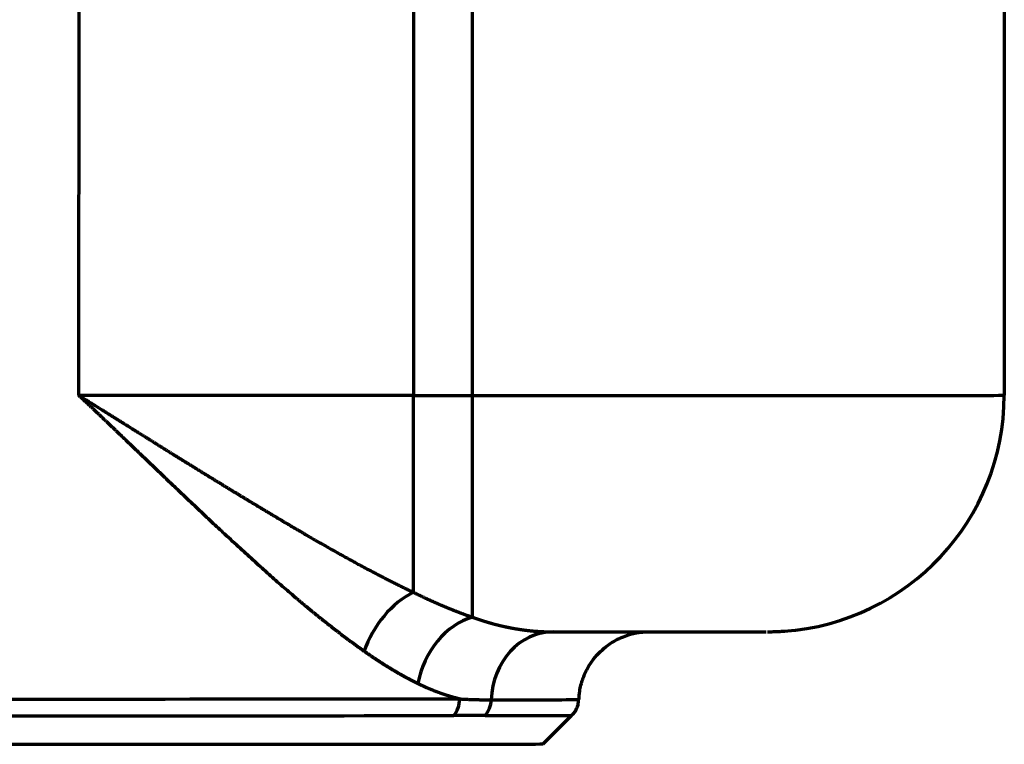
# Model space of a CAD drawing. Header units: millimetres. Extents: x -170 to 6906, y -2212 to 4257.
# Tile 22 of 256: x 1390 to 1473, y 1555 to 1616. Entities that reach past the tile are written whole.
import ezdxf

# ---------------------------------------------------------------- set-up
doc = ezdxf.new("R2010")
doc.units = ezdxf.units.MM
doc.layers.add('5', color=7, linetype='Continuous', true_color=0xffffff)

msp = doc.modelspace()

# ---------------------------------------------------------------- linework, layer by layer
at = {"layer": '5', "color": 0, "linetype": 'Continuous', "lineweight": 70}
for p, q in [((1394.553, 1584.507), (1394.561, 1644.507)), ((1422.861, 1644.505), (1422.853, 1584.505)), ((1427.856, 1584.504), (1427.864, 1644.504)), ((1472.864, 1644.525), (1472.855, 1584.525)), ((1422.853, 1584.505), (1427.856, 1584.504)), ((1433.851, 1555.035), (1436.273, 1557.456))]:
    msp.add_line(p, q, dxfattribs=at)
for centre, major_axis, ratio, start_param, end_param in [((1422.853, 1584.445), (100, -0.014), 0.000603, 1.5708, 1.857722), ((1422.853, 1584.517), (0.003, 20), 0.000004, 3.728281, 4.711786), ((1427.856, 1584.517), (0.003, 20), 0.000004, 3.495816, 4.711786), ((1427.855, 1584.532), (-45, 0.006), 0.000603, 1.5708, 3.141597), ((1452.855, 1584.528), (-20, -0.132), 1, 1.632133, 3.134845), ((1422.85, 1562.865), (3.228, 5.058), 0.62898, 0.792493, 1.951916), ((1427.852, 1560.131), (2.442, 5.481), 0.73994, 0.541763, 1.888698), ((1434.682, 1558.516), (-0.006, 6), 0.874312, 6.281942, 7.810793), ((1427.853, 1564.532), (25, -0.004), 0.000603, 4.989118, 6.18021), ((1377.852, 1558.872), (-59, 0.008), 0.000603, 0.00002, 2.547954), ((1425.1, 1558.846), (0.002, -2), 0.828911, 0.78432, 1.569718), ((1427.694, 1558.855), (0.002, -2), 0.874312, 0.784155, 1.527608), ((1377.852, 1558.795), (-59.005, 0.008), 0.000603, 2.634813, 3.141539), ((1377.851, 1557.458), (58.414, -0.008), 0.000603, 3.14228, 5.689546), ((1377.851, 1557.465), (58.421, -0.008), 0.000603, 5.776406, 6.28259), ((1377.851, 1555.043), (56, -0.008), 0.000603, 3.142266, 6.282503)]:
    msp.add_ellipse(centre, major_axis=major_axis, ratio=ratio, start_param=start_param, end_param=end_param, dxfattribs=at)
for points, knots in [([(1418.696, 1562.868), (1418.672, 1562.885), (1418.624, 1562.919), (1418.552, 1562.97), (1418.48, 1563.021), (1418.407, 1563.073), (1418.335, 1563.124), (1418.262, 1563.177), (1418.189, 1563.229), (1418.116, 1563.281), (1418.043, 1563.334), (1417.969, 1563.388), (1417.896, 1563.441), (1417.822, 1563.495), (1417.748, 1563.549), (1417.674, 1563.603), (1417.6, 1563.658), (1417.525, 1563.712), (1417.451, 1563.767), (1417.376, 1563.823), (1417.301, 1563.878), (1417.226, 1563.934), (1417.151, 1563.991), (1417.076, 1564.047), (1417, 1564.104), (1416.925, 1564.161), (1416.849, 1564.218), (1416.773, 1564.276), (1416.697, 1564.334), (1416.621, 1564.392), (1416.544, 1564.45), (1416.468, 1564.509), (1416.391, 1564.568), (1416.314, 1564.627), (1416.237, 1564.686), (1416.16, 1564.746), (1416.083, 1564.806), (1416.005, 1564.866), (1415.927, 1564.927), (1415.85, 1564.988), (1415.772, 1565.049), (1415.693, 1565.111), (1415.615, 1565.172), (1415.537, 1565.234), (1415.458, 1565.296), (1415.379, 1565.359), (1415.3, 1565.422), (1415.221, 1565.485), (1415.142, 1565.548), (1415.063, 1565.612), (1414.983, 1565.676), (1414.903, 1565.74), (1414.824, 1565.804), (1414.744, 1565.869), (1414.663, 1565.934), (1414.583, 1565.999), (1414.503, 1566.065), (1414.422, 1566.131), (1414.341, 1566.197), (1414.26, 1566.263), (1414.179, 1566.33), (1414.098, 1566.397), (1414.016, 1566.464), (1413.935, 1566.531), (1413.853, 1566.599), (1413.771, 1566.667), (1413.689, 1566.735), (1413.607, 1566.804), (1413.524, 1566.873), (1413.442, 1566.942), (1413.359, 1567.011), (1413.276, 1567.081), (1413.193, 1567.151), (1413.11, 1567.221), (1413.027, 1567.292), (1412.943, 1567.362), (1412.529, 1567.714), (1411.766, 1568.372), (1410.633, 1569.37), (1409.442, 1570.439), (1408.194, 1571.576), (1407.159, 1572.531), (1406.356, 1573.279), (1405.799, 1573.799), (1405.227, 1574.336), (1404.64, 1574.89), (1404.037, 1575.46), (1403.419, 1576.046), (1402.784, 1576.65), (1402.134, 1577.269), (1401.468, 1577.906), (1400.984, 1578.368), (1400.688, 1578.651), (1400.585, 1578.751), (1400.478, 1578.852), (1400.369, 1578.957), (1400.258, 1579.064), (1400.143, 1579.174), (1400.026, 1579.287), (1399.906, 1579.402), (1399.783, 1579.52), (1399.657, 1579.64), (1399.529, 1579.764), (1399.397, 1579.89), (1399.263, 1580.018), (1399.126, 1580.15), (1398.986, 1580.284), (1398.844, 1580.42), (1398.698, 1580.56), (1398.55, 1580.702), (1398.399, 1580.847), (1398.245, 1580.994), (1398.088, 1581.144), (1397.928, 1581.297), (1397.766, 1581.453), (1397.6, 1581.611), (1397.432, 1581.772), (1397.26, 1581.935), (1397.086, 1582.102), (1396.909, 1582.271), (1396.729, 1582.442), (1396.546, 1582.617), (1396.36, 1582.794), (1396.171, 1582.973), (1395.979, 1583.156), (1395.784, 1583.341), (1395.586, 1583.529), (1395.385, 1583.719), (1395.181, 1583.912), (1394.974, 1584.108), (1394.765, 1584.306), (1394.624, 1584.44), (1394.553, 1584.507)], [0, 0, 0, 0, 0.003138, 0.006281, 0.009429, 0.012581, 0.015739, 0.018902, 0.02207, 0.025243, 0.02842, 0.031603, 0.034791, 0.037984, 0.041182, 0.044386, 0.047594, 0.050807, 0.054026, 0.05725, 0.060478, 0.063712, 0.066951, 0.070196, 0.073445, 0.0767, 0.07996, 0.083225, 0.086495, 0.089771, 0.093052, 0.096338, 0.099629, 0.102926, 0.106228, 0.109535, 0.112848, 0.116166, 0.119489, 0.122818, 0.126152, 0.129491, 0.132836, 0.136186, 0.139541, 0.142902, 0.146268, 0.14964, 0.153017, 0.1564, 0.159788, 0.163181, 0.16658, 0.169985, 0.173395, 0.17681, 0.180231, 0.183658, 0.18709, 0.190528, 0.193971, 0.197419, 0.200874, 0.204333, 0.207799, 0.21127, 0.214747, 0.218229, 0.221717, 0.22521, 0.228709, 0.232214, 0.235724, 0.23924, 0.242762, 0.246289, 0.249823, 0.295259, 0.342903, 0.392769, 0.444868, 0.499213, 0.521641, 0.544658, 0.568265, 0.592461, 0.617248, 0.642626, 0.668595, 0.695156, 0.722309, 0.750055, 0.754145, 0.758346, 0.762658, 0.76708, 0.771613, 0.776257, 0.781011, 0.785876, 0.790852, 0.795938, 0.801135, 0.806443, 0.811862, 0.817391, 0.823031, 0.828781, 0.834642, 0.840614, 0.846697, 0.85289, 0.859194, 0.865608, 0.872134, 0.87877, 0.885516, 0.892374, 0.899342, 0.906421, 0.91361, 0.92091, 0.928321, 0.935843, 0.943475, 0.951218, 0.959071, 0.967036, 0.975111, 0.983296, 0.991593, 1, 1, 1, 1]), ([(1394.553, 1584.507), (1394.608, 1584.473), (1394.717, 1584.405), (1394.882, 1584.303), (1395.045, 1584.201), (1395.208, 1584.1), (1395.369, 1583.999), (1395.531, 1583.899), (1395.691, 1583.799), (1395.85, 1583.7), (1396.009, 1583.601), (1396.167, 1583.502), (1396.324, 1583.404), (1396.48, 1583.307), (1396.636, 1583.21), (1396.79, 1583.113), (1396.944, 1583.017), (1397.098, 1582.921), (1397.25, 1582.825), (1397.402, 1582.731), (1397.553, 1582.636), (1397.703, 1582.542), (1397.852, 1582.449), (1398.001, 1582.355), (1398.149, 1582.263), (1398.296, 1582.171), (1398.442, 1582.079), (1398.588, 1581.988), (1398.733, 1581.897), (1398.877, 1581.807), (1399.02, 1581.717), (1399.163, 1581.628), (1399.305, 1581.539), (1399.446, 1581.45), (1399.586, 1581.362), (1399.726, 1581.275), (1399.865, 1581.188), (1400.003, 1581.101), (1400.141, 1581.015), (1400.278, 1580.93), (1400.414, 1580.845), (1400.549, 1580.76), (1400.683, 1580.676), (1400.817, 1580.592), (1400.95, 1580.509), (1401.083, 1580.427), (1401.214, 1580.344), (1401.345, 1580.263), (1401.475, 1580.182), (1401.605, 1580.101), (1401.734, 1580.021), (1401.862, 1579.941), (1401.989, 1579.861), (1402.115, 1579.783), (1402.241, 1579.704), (1402.366, 1579.626), (1402.491, 1579.549), (1402.614, 1579.472), (1402.737, 1579.396), (1402.86, 1579.32), (1402.981, 1579.244), (1403.102, 1579.169), (1403.222, 1579.095), (1403.342, 1579.021), (1403.46, 1578.948), (1403.578, 1578.875), (1403.695, 1578.802), (1403.812, 1578.73), (1403.928, 1578.658), (1404.043, 1578.587), (1404.157, 1578.517), (1404.271, 1578.446), (1404.384, 1578.377), (1404.496, 1578.308), (1404.608, 1578.239), (1404.719, 1578.171), (1404.829, 1578.103), (1404.938, 1578.036), (1405.047, 1577.969), (1405.155, 1577.903), (1405.262, 1577.837), (1405.369, 1577.771), (1405.474, 1577.707), (1405.58, 1577.642), (1405.684, 1577.578), (1405.788, 1577.515), (1405.891, 1577.452), (1405.993, 1577.389), (1406.094, 1577.327), (1406.195, 1577.265), (1406.295, 1577.204), (1406.395, 1577.144), (1406.494, 1577.084), (1406.592, 1577.024), (1406.689, 1576.965), (1406.785, 1576.906), (1406.881, 1576.847), (1406.976, 1576.789), (1407.071, 1576.732), (1407.164, 1576.675), (1407.257, 1576.619), (1407.35, 1576.563), (1407.441, 1576.507), (1407.532, 1576.452), (1407.622, 1576.397), (1407.711, 1576.343), (1407.8, 1576.289), (1407.888, 1576.236), (1407.975, 1576.183), (1408.062, 1576.131), (1408.148, 1576.079), (1408.233, 1576.027), (1408.317, 1575.976), (1408.401, 1575.925), (1408.484, 1575.875), (1408.566, 1575.825), (1408.647, 1575.776), (1408.728, 1575.727), (1408.808, 1575.679), (1408.887, 1575.631), (1409.012, 1575.555), (1409.184, 1575.451), (1409.401, 1575.32), (1409.617, 1575.19), (1409.832, 1575.06), (1410.047, 1574.931), (1410.26, 1574.802), (1410.473, 1574.675), (1410.685, 1574.548), (1410.896, 1574.422), (1411.105, 1574.296), (1411.315, 1574.172), (1411.523, 1574.048), (1411.73, 1573.925), (1411.936, 1573.802), (1412.142, 1573.68), (1412.346, 1573.56), (1412.55, 1573.439), (1412.753, 1573.32), (1412.955, 1573.201), (1413.156, 1573.084), (1413.356, 1572.967), (1413.555, 1572.85), (1413.754, 1572.735), (1413.951, 1572.62), (1414.148, 1572.506), (1414.344, 1572.393), (1414.539, 1572.281), (1414.733, 1572.17), (1414.926, 1572.059), (1415.118, 1571.949), (1415.31, 1571.84), (1415.5, 1571.732), (1415.69, 1571.624), (1415.879, 1571.518), (1416.067, 1571.412), (1416.254, 1571.307), (1416.44, 1571.203), (1416.625, 1571.099), (1416.809, 1570.997), (1416.993, 1570.895), (1417.175, 1570.794), (1417.357, 1570.694), (1417.538, 1570.595), (1417.718, 1570.497), (1417.897, 1570.399), (1418.075, 1570.302), (1418.253, 1570.206), (1418.429, 1570.111), (1418.605, 1570.017), (1418.779, 1569.924), (1418.953, 1569.831), (1419.126, 1569.739), (1419.298, 1569.648), (1419.469, 1569.558), (1419.639, 1569.469), (1419.808, 1569.381), (1419.977, 1569.293), (1420.144, 1569.207), (1420.311, 1569.121), (1420.476, 1569.036), (1420.641, 1568.952), (1420.805, 1568.868), (1420.968, 1568.786), (1421.13, 1568.704), (1421.291, 1568.623), (1421.451, 1568.544), (1421.61, 1568.464), (1421.768, 1568.386), (1421.926, 1568.309), (1422.082, 1568.232), (1422.238, 1568.156), (1422.392, 1568.081), (1422.546, 1568.007), (1422.698, 1567.934), (1422.8, 1567.886), (1422.85, 1567.862)], [0, 0, 0, 0, 0.005644, 0.011263, 0.016858, 0.022428, 0.027973, 0.033493, 0.038989, 0.04446, 0.049907, 0.055329, 0.060727, 0.0661, 0.071449, 0.076773, 0.082072, 0.087347, 0.092598, 0.097824, 0.103026, 0.108203, 0.113356, 0.118484, 0.123589, 0.128668, 0.133724, 0.138755, 0.143761, 0.148744, 0.153702, 0.158635, 0.163545, 0.16843, 0.173291, 0.178127, 0.182939, 0.187727, 0.192491, 0.19723, 0.201945, 0.206636, 0.211303, 0.215945, 0.220563, 0.225157, 0.229726, 0.234272, 0.238793, 0.24329, 0.247762, 0.252211, 0.256635, 0.261035, 0.265411, 0.269762, 0.274089, 0.278392, 0.282671, 0.286926, 0.291156, 0.295362, 0.299544, 0.303701, 0.307835, 0.311944, 0.316029, 0.320089, 0.324126, 0.328138, 0.332126, 0.336089, 0.340028, 0.343943, 0.347834, 0.3517, 0.355543, 0.35936, 0.363154, 0.366923, 0.370668, 0.374389, 0.378085, 0.381757, 0.385404, 0.389028, 0.392626, 0.396201, 0.399751, 0.403277, 0.406778, 0.410256, 0.413708, 0.417136, 0.42054, 0.42392, 0.427275, 0.430605, 0.433911, 0.437193, 0.44045, 0.443683, 0.446892, 0.450075, 0.453235, 0.45637, 0.45948, 0.462566, 0.465627, 0.468664, 0.471676, 0.474664, 0.477627, 0.480566, 0.48348, 0.486369, 0.489234, 0.492074, 0.49489, 0.497681, 0.500448, 0.508132, 0.515789, 0.523417, 0.531018, 0.538591, 0.546136, 0.553654, 0.561144, 0.568606, 0.57604, 0.583447, 0.590826, 0.598177, 0.605501, 0.612797, 0.620065, 0.627306, 0.634519, 0.641705, 0.648863, 0.655993, 0.663096, 0.670171, 0.677219, 0.684239, 0.691231, 0.698196, 0.705133, 0.712043, 0.718925, 0.725779, 0.732606, 0.739406, 0.746178, 0.752922, 0.759639, 0.766328, 0.772989, 0.779623, 0.786229, 0.792808, 0.799359, 0.805882, 0.812378, 0.818846, 0.825287, 0.831699, 0.838085, 0.844442, 0.850772, 0.857074, 0.863349, 0.869596, 0.875815, 0.882006, 0.88817, 0.894306, 0.900414, 0.906494, 0.912547, 0.918572, 0.924569, 0.930538, 0.93648, 0.942393, 0.948279, 0.954137, 0.959968, 0.96577, 0.971545, 0.977292, 0.98301, 0.988702, 0.994365, 1, 1, 1, 1]), ([(1422.85, 1567.862), (1422.876, 1567.849), (1422.927, 1567.824), (1423.003, 1567.787), (1423.08, 1567.75), (1423.155, 1567.713), (1423.231, 1567.677), (1423.306, 1567.641), (1423.381, 1567.605), (1423.456, 1567.569), (1423.531, 1567.534), (1423.605, 1567.499), (1423.679, 1567.464), (1423.753, 1567.429), (1423.826, 1567.395), (1423.899, 1567.361), (1423.972, 1567.327), (1424.045, 1567.294), (1424.117, 1567.261), (1424.189, 1567.228), (1424.261, 1567.195), (1424.332, 1567.163), (1424.404, 1567.131), (1424.475, 1567.099), (1424.546, 1567.067), (1424.616, 1567.036), (1424.686, 1567.005), (1424.756, 1566.974), (1424.826, 1566.944), (1424.895, 1566.913), (1424.964, 1566.883), (1425.033, 1566.854), (1425.102, 1566.824), (1425.17, 1566.795), (1425.238, 1566.766), (1425.306, 1566.737), (1425.373, 1566.708), (1425.441, 1566.68), (1425.508, 1566.652), (1425.574, 1566.624), (1425.641, 1566.597), (1425.707, 1566.569), (1425.773, 1566.542), (1425.838, 1566.516), (1425.904, 1566.489), (1425.969, 1566.463), (1426.034, 1566.437), (1426.098, 1566.411), (1426.162, 1566.385), (1426.226, 1566.36), (1426.29, 1566.334), (1426.354, 1566.309), (1426.417, 1566.285), (1426.48, 1566.26), (1426.542, 1566.236), (1426.605, 1566.212), (1426.667, 1566.188), (1426.729, 1566.165), (1426.79, 1566.141), (1426.852, 1566.118), (1426.913, 1566.095), (1426.974, 1566.073), (1427.034, 1566.05), (1427.094, 1566.028), (1427.154, 1566.006), (1427.214, 1565.984), (1427.273, 1565.963), (1427.333, 1565.941), (1427.391, 1565.92), (1427.45, 1565.899), (1427.508, 1565.878), (1427.566, 1565.858), (1427.624, 1565.837), (1427.682, 1565.817), (1427.739, 1565.797), (1427.796, 1565.778), (1427.834, 1565.765), (1427.853, 1565.758)], [0, 0, 0, 0, 0.015004, 0.029963, 0.044877, 0.059746, 0.074569, 0.089347, 0.10408, 0.118767, 0.133409, 0.148006, 0.162557, 0.177064, 0.191525, 0.205941, 0.220311, 0.234637, 0.248917, 0.263152, 0.277342, 0.291486, 0.305585, 0.319639, 0.333648, 0.347612, 0.361531, 0.375404, 0.389232, 0.403015, 0.416753, 0.430446, 0.444093, 0.457696, 0.471253, 0.484765, 0.498233, 0.511654, 0.525031, 0.538363, 0.55165, 0.564891, 0.578088, 0.591239, 0.604346, 0.617407, 0.630423, 0.643394, 0.656321, 0.669202, 0.682038, 0.694829, 0.707575, 0.720276, 0.732932, 0.745543, 0.758109, 0.770631, 0.783107, 0.795538, 0.807924, 0.820266, 0.832562, 0.844814, 0.85702, 0.869182, 0.881299, 0.893371, 0.905398, 0.91738, 0.929317, 0.94121, 0.953058, 0.96486, 0.976618, 0.988332, 1, 1, 1, 1]), ([(1427.853, 1565.758), (1427.873, 1565.751), (1427.912, 1565.737), (1427.971, 1565.715), (1428.03, 1565.694), (1428.089, 1565.673), (1428.148, 1565.653), (1428.207, 1565.632), (1428.266, 1565.612), (1428.324, 1565.592), (1428.383, 1565.572), (1428.441, 1565.553), (1428.5, 1565.533), (1428.558, 1565.514), (1428.616, 1565.495), (1428.674, 1565.477), (1428.732, 1565.458), (1428.789, 1565.44), (1428.847, 1565.422), (1428.904, 1565.404), (1428.962, 1565.387), (1429.019, 1565.369), (1429.076, 1565.352), (1429.133, 1565.335), (1429.19, 1565.318), (1429.247, 1565.302), (1429.304, 1565.285), (1429.36, 1565.269), (1429.417, 1565.253), (1429.473, 1565.238), (1429.53, 1565.222), (1429.586, 1565.207), (1429.642, 1565.191), (1429.698, 1565.177), (1429.753, 1565.162), (1429.809, 1565.147), (1429.865, 1565.133), (1429.92, 1565.119), (1429.976, 1565.105), (1430.031, 1565.091), (1430.086, 1565.077), (1430.141, 1565.064), (1430.196, 1565.051), (1430.25, 1565.038), (1430.305, 1565.025), (1430.36, 1565.012), (1430.414, 1565), (1430.468, 1564.988), (1430.522, 1564.976), (1430.577, 1564.964), (1430.63, 1564.952), (1430.684, 1564.94), (1430.738, 1564.929), (1430.791, 1564.918), (1430.845, 1564.907), (1430.898, 1564.896), (1430.951, 1564.885), (1431.005, 1564.875), (1431.057, 1564.865), (1431.11, 1564.854), (1431.163, 1564.844), (1431.216, 1564.835), (1431.268, 1564.825), (1431.32, 1564.816), (1431.373, 1564.806), (1431.425, 1564.797), (1431.477, 1564.788), (1431.529, 1564.779), (1431.58, 1564.771), (1431.632, 1564.762), (1431.684, 1564.754), (1431.735, 1564.746), (1431.786, 1564.738), (1431.837, 1564.73), (1431.888, 1564.723), (1431.939, 1564.715), (1431.99, 1564.708), (1432.041, 1564.701), (1432.091, 1564.694), (1432.142, 1564.687), (1432.192, 1564.68), (1432.242, 1564.673), (1432.292, 1564.667), (1432.342, 1564.661), (1432.392, 1564.655), (1432.441, 1564.649), (1432.491, 1564.643), (1432.54, 1564.637), (1432.59, 1564.631), (1432.639, 1564.626), (1432.688, 1564.621), (1432.737, 1564.616), (1432.786, 1564.611), (1432.834, 1564.606), (1432.883, 1564.601), (1432.931, 1564.597), (1432.98, 1564.592), (1433.028, 1564.588), (1433.076, 1564.584), (1433.124, 1564.58), (1433.172, 1564.576), (1433.219, 1564.572), (1433.267, 1564.569), (1433.315, 1564.565), (1433.362, 1564.562), (1433.409, 1564.558), (1433.456, 1564.555), (1433.503, 1564.552), (1433.55, 1564.549), (1433.597, 1564.547), (1433.643, 1564.544), (1433.69, 1564.542), (1433.736, 1564.539), (1433.783, 1564.537), (1433.829, 1564.535), (1433.875, 1564.533), (1433.921, 1564.531), (1433.966, 1564.529), (1434.012, 1564.528), (1434.058, 1564.526), (1434.103, 1564.525), (1434.148, 1564.523), (1434.194, 1564.522), (1434.239, 1564.521), (1434.284, 1564.52), (1434.328, 1564.519), (1434.373, 1564.518), (1434.418, 1564.518), (1434.462, 1564.517), (1434.507, 1564.517), (1434.551, 1564.517), (1434.595, 1564.516), (1434.639, 1564.516), (1434.668, 1564.516), (1434.683, 1564.516)], [0, 0, 0, 0, 0.008159, 0.01631, 0.024452, 0.032586, 0.04071, 0.048826, 0.056934, 0.065032, 0.073122, 0.081203, 0.089276, 0.097339, 0.105394, 0.113441, 0.121478, 0.129507, 0.137526, 0.145537, 0.15354, 0.161533, 0.169518, 0.177493, 0.18546, 0.193418, 0.201367, 0.209308, 0.217239, 0.225162, 0.233076, 0.24098, 0.248876, 0.256763, 0.264641, 0.27251, 0.280371, 0.288222, 0.296064, 0.303898, 0.311722, 0.319537, 0.327344, 0.335142, 0.34293, 0.35071, 0.35848, 0.366242, 0.373995, 0.381738, 0.389473, 0.397199, 0.404915, 0.412623, 0.420321, 0.428011, 0.435692, 0.443363, 0.451026, 0.458679, 0.466324, 0.473959, 0.481585, 0.489203, 0.496811, 0.50441, 0.512, 0.519581, 0.527154, 0.534717, 0.542271, 0.549815, 0.557351, 0.564878, 0.572396, 0.579905, 0.587404, 0.594895, 0.602377, 0.609849, 0.617312, 0.624767, 0.632212, 0.639649, 0.647076, 0.654494, 0.661903, 0.669303, 0.676694, 0.684076, 0.691449, 0.698813, 0.706168, 0.713514, 0.720851, 0.728179, 0.735498, 0.742807, 0.750108, 0.7574, 0.764683, 0.771957, 0.779221, 0.786477, 0.793724, 0.800962, 0.808191, 0.81541, 0.822621, 0.829823, 0.837016, 0.8442, 0.851375, 0.858542, 0.865699, 0.872847, 0.879987, 0.887117, 0.894239, 0.901351, 0.908455, 0.91555, 0.922636, 0.929713, 0.936782, 0.943841, 0.950892, 0.957934, 0.964967, 0.971991, 0.979006, 0.986013, 0.993011, 1, 1, 1, 1]), ([(1436.881, 1558.783), (1436.88, 1559.025), (1436.918, 1559.613), (1437.158, 1560.51), (1437.562, 1561.421), (1438.078, 1562.207), (1438.67, 1562.865), (1439.306, 1563.397), (1439.958, 1563.807), (1440.595, 1564.107), (1441.187, 1564.308), (1441.694, 1564.428), (1442.089, 1564.488), (1442.347, 1564.514), (1442.487, 1564.523), (1442.539, 1564.526), (1442.558, 1564.527)], [0, 0, 0, 0, 0.078518, 0.193727, 0.302099, 0.404395, 0.500865, 0.591419, 0.675672, 0.752918, 0.822002, 0.880749, 0.924801, 0.955566, 0.97822, 1, 1, 1, 1]), ([(1452.835, 1564.527), (1452.871, 1564.527), (1452.963, 1564.528), (1453.084, 1564.529), (1453.263, 1564.532), (1453.531, 1564.539), (1453.887, 1564.553), (1454.144, 1564.57), (1454.276, 1564.58)], [0, 0, 0, 0, 0.30207, 0.51746, 0.638059, 0.740962, 0.873598, 1, 1, 1, 1]), ([(1423.237, 1560.134), (1423.218, 1560.143), (1423.18, 1560.162), (1423.122, 1560.19), (1423.065, 1560.219), (1423.008, 1560.247), (1422.95, 1560.276), (1422.893, 1560.306), (1422.835, 1560.335), (1422.777, 1560.365), (1422.72, 1560.395), (1422.662, 1560.425), (1422.604, 1560.455), (1422.545, 1560.486), (1422.487, 1560.517), (1422.429, 1560.548), (1422.37, 1560.579), (1422.312, 1560.61), (1422.253, 1560.642), (1422.195, 1560.674), (1422.136, 1560.706), (1422.077, 1560.739), (1422.018, 1560.771), (1421.959, 1560.804), (1421.9, 1560.837), (1421.84, 1560.87), (1421.781, 1560.904), (1421.721, 1560.938), (1421.662, 1560.972), (1421.602, 1561.006), (1421.542, 1561.04), (1421.483, 1561.075), (1421.423, 1561.11), (1421.363, 1561.145), (1421.303, 1561.18), (1421.242, 1561.216), (1421.182, 1561.252), (1421.122, 1561.288), (1421.061, 1561.324), (1421.001, 1561.36), (1420.94, 1561.397), (1420.879, 1561.434), (1420.818, 1561.471), (1420.757, 1561.508), (1420.696, 1561.546), (1420.635, 1561.584), (1420.574, 1561.622), (1420.513, 1561.66), (1420.451, 1561.699), (1420.39, 1561.737), (1420.328, 1561.776), (1420.267, 1561.816), (1420.205, 1561.855), (1420.143, 1561.895), (1420.081, 1561.934), (1420.019, 1561.974), (1419.957, 1562.015), (1419.895, 1562.055), (1419.832, 1562.096), (1419.77, 1562.137), (1419.707, 1562.178), (1419.645, 1562.22), (1419.582, 1562.261), (1419.52, 1562.303), (1419.457, 1562.345), (1419.394, 1562.388), (1419.331, 1562.43), (1419.268, 1562.473), (1419.205, 1562.516), (1419.141, 1562.559), (1419.078, 1562.603), (1419.015, 1562.646), (1418.951, 1562.69), (1418.887, 1562.734), (1418.824, 1562.779), (1418.76, 1562.823), (1418.717, 1562.853), (1418.696, 1562.868)], [0, 0, 0, 0, 0.012967, 0.025943, 0.038927, 0.051919, 0.06492, 0.077929, 0.090947, 0.103973, 0.117008, 0.130052, 0.143105, 0.156167, 0.169238, 0.182318, 0.195407, 0.208505, 0.221613, 0.23473, 0.247856, 0.260992, 0.274137, 0.287292, 0.300457, 0.313632, 0.326816, 0.34001, 0.353214, 0.366429, 0.379653, 0.392887, 0.406132, 0.419387, 0.432652, 0.445928, 0.459214, 0.472511, 0.485818, 0.499136, 0.512465, 0.525805, 0.539156, 0.552517, 0.56589, 0.579273, 0.592668, 0.606074, 0.619491, 0.632919, 0.646359, 0.659811, 0.673274, 0.686748, 0.700234, 0.713732, 0.727242, 0.740763, 0.754296, 0.767842, 0.781399, 0.794968, 0.80855, 0.822144, 0.83575, 0.849368, 0.862999, 0.876642, 0.890297, 0.903966, 0.917646, 0.93134, 0.945046, 0.958765, 0.972497, 0.986242, 1, 1, 1, 1]), ([(1426.757, 1558.845), (1426.74, 1558.849), (1426.706, 1558.857), (1426.654, 1558.869), (1426.603, 1558.882), (1426.551, 1558.895), (1426.499, 1558.908), (1426.447, 1558.922), (1426.396, 1558.935), (1426.344, 1558.949), (1426.292, 1558.963), (1426.239, 1558.977), (1426.187, 1558.992), (1426.135, 1559.006), (1426.083, 1559.021), (1426.031, 1559.036), (1425.978, 1559.052), (1425.926, 1559.067), (1425.873, 1559.083), (1425.821, 1559.099), (1425.768, 1559.116), (1425.715, 1559.132), (1425.663, 1559.149), (1425.61, 1559.166), (1425.557, 1559.183), (1425.504, 1559.2), (1425.451, 1559.218), (1425.398, 1559.236), (1425.345, 1559.254), (1425.292, 1559.272), (1425.239, 1559.291), (1425.185, 1559.309), (1425.132, 1559.328), (1425.079, 1559.347), (1425.025, 1559.367), (1424.972, 1559.387), (1424.918, 1559.406), (1424.865, 1559.426), (1424.811, 1559.447), (1424.757, 1559.467), (1424.704, 1559.488), (1424.65, 1559.509), (1424.596, 1559.53), (1424.542, 1559.552), (1424.488, 1559.573), (1424.435, 1559.595), (1424.381, 1559.617), (1424.327, 1559.64), (1424.272, 1559.662), (1424.218, 1559.685), (1424.164, 1559.708), (1424.11, 1559.731), (1424.056, 1559.755), (1424.001, 1559.778), (1423.947, 1559.802), (1423.893, 1559.827), (1423.838, 1559.851), (1423.784, 1559.875), (1423.729, 1559.9), (1423.675, 1559.925), (1423.62, 1559.951), (1423.565, 1559.976), (1423.511, 1560.002), (1423.456, 1560.028), (1423.401, 1560.054), (1423.346, 1560.08), (1423.292, 1560.107), (1423.255, 1560.125), (1423.237, 1560.134)], [0, 0, 0, 0, 0.015413, 0.030817, 0.04621, 0.061593, 0.076966, 0.092329, 0.107682, 0.123026, 0.138361, 0.153686, 0.169001, 0.184308, 0.199605, 0.214893, 0.230172, 0.245443, 0.260704, 0.275958, 0.291202, 0.306438, 0.321666, 0.336886, 0.352097, 0.367301, 0.382497, 0.397684, 0.412864, 0.428037, 0.443202, 0.45836, 0.47351, 0.488653, 0.503789, 0.518918, 0.534041, 0.549156, 0.564265, 0.579367, 0.594463, 0.609553, 0.624636, 0.639713, 0.654784, 0.669849, 0.684908, 0.699962, 0.71501, 0.730053, 0.74509, 0.760122, 0.775148, 0.79017, 0.805187, 0.820198, 0.835206, 0.850208, 0.865206, 0.880199, 0.895188, 0.910173, 0.925154, 0.940131, 0.955104, 0.970073, 0.985038, 1, 1, 1, 1]), ([(1426.758, 1558.845), (1426.781, 1558.844), (1426.826, 1558.841), (1426.895, 1558.837), (1426.963, 1558.833), (1427.032, 1558.83), (1427.1, 1558.826), (1427.169, 1558.823), (1427.237, 1558.82), (1427.305, 1558.817), (1427.373, 1558.814), (1427.441, 1558.811), (1427.509, 1558.808), (1427.577, 1558.805), (1427.645, 1558.803), (1427.712, 1558.8), (1427.78, 1558.798), (1427.847, 1558.796), (1427.915, 1558.793), (1427.982, 1558.791), (1428.049, 1558.789), (1428.117, 1558.788), (1428.184, 1558.786), (1428.251, 1558.784), (1428.318, 1558.783), (1428.385, 1558.781), (1428.451, 1558.78), (1428.518, 1558.778), (1428.584, 1558.777), (1428.651, 1558.776), (1428.717, 1558.775), (1428.784, 1558.774), (1428.85, 1558.773), (1428.916, 1558.773), (1428.982, 1558.772), (1429.048, 1558.772), (1429.113, 1558.771), (1429.179, 1558.771), (1429.245, 1558.77), (1429.31, 1558.77), (1429.376, 1558.77), (1429.419, 1558.77), (1429.441, 1558.77)], [0, 0, 0, 0, 0.02399, 0.048024, 0.072101, 0.096224, 0.120392, 0.144606, 0.168867, 0.193175, 0.217531, 0.241935, 0.266389, 0.290892, 0.315446, 0.340051, 0.364708, 0.389418, 0.41418, 0.438996, 0.463867, 0.488793, 0.513775, 0.538814, 0.563909, 0.589063, 0.614275, 0.639547, 0.664879, 0.690272, 0.715726, 0.741243, 0.766823, 0.792466, 0.818174, 0.843947, 0.869787, 0.895693, 0.921666, 0.947708, 0.973819, 1, 1, 1, 1]), ([(1436.249, 1557.461), (1436.372, 1557.569), (1436.6, 1557.831), (1436.804, 1558.302), (1436.84, 1558.636), (1436.838, 1558.786)], [0, 0, 0, 0, 0.319317, 0.70566, 1, 1, 1, 1]), ([(1428.93, 1557.44), (1428.911, 1557.44), (1428.872, 1557.44), (1428.812, 1557.44), (1428.748, 1557.44), (1428.68, 1557.44), (1428.607, 1557.439), (1428.531, 1557.439), (1428.45, 1557.439), (1428.365, 1557.439), (1428.276, 1557.438), (1428.182, 1557.438), (1428.084, 1557.437), (1427.982, 1557.437), (1427.875, 1557.437), (1427.763, 1557.436), (1427.615, 1557.435), (1427.437, 1557.435), (1427.234, 1557.434), (1427.042, 1557.433), (1426.862, 1557.432), (1426.696, 1557.432), (1426.543, 1557.431), (1426.403, 1557.431), (1426.314, 1557.431), (1426.272, 1557.431)], [0, 0, 0, 0, 0.022808, 0.04712, 0.072935, 0.100254, 0.129076, 0.159402, 0.191231, 0.224564, 0.2594, 0.29574, 0.333583, 0.372929, 0.413779, 0.456132, 0.499989, 0.58045, 0.655779, 0.725977, 0.791043, 0.850978, 0.905783, 0.955457, 1, 1, 1, 1])]:
    msp.add_open_spline(points, degree=3, knots=knots, dxfattribs=at)
msp.add_open_spline([(1433.726, 1564.416), (1433.856, 1564.534)], degree=1, dxfattribs=at)

doc.saveas('drawing.dxf')
